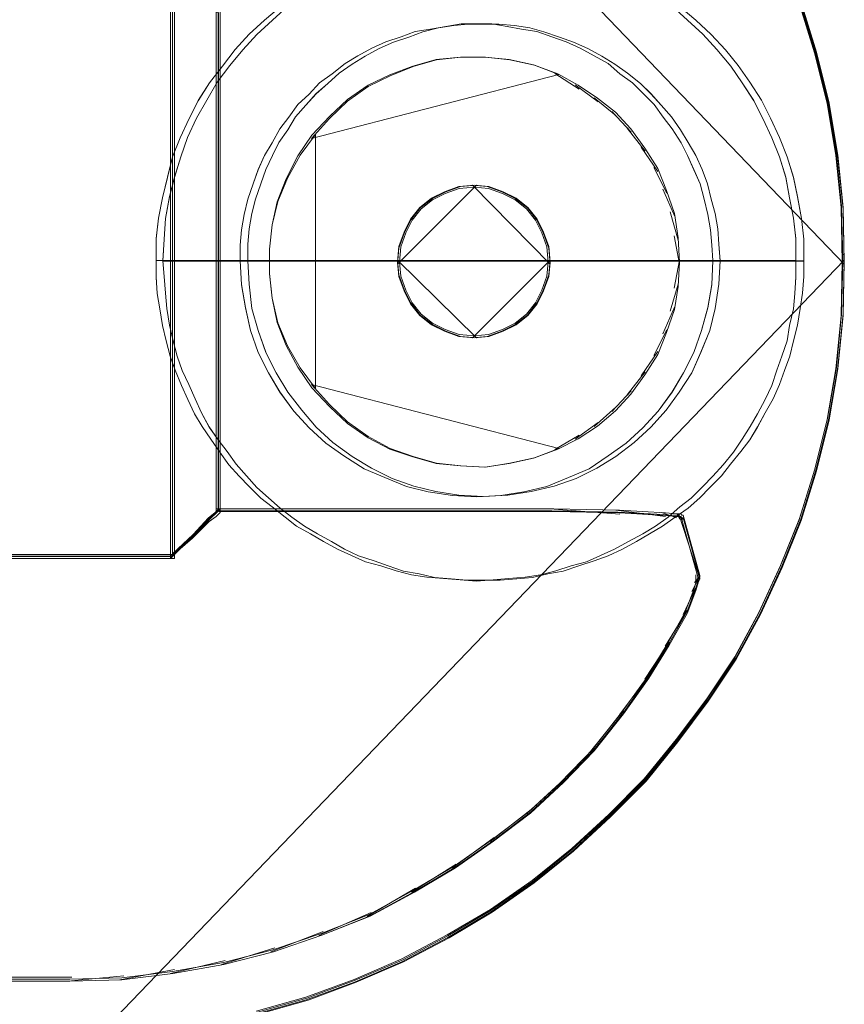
# Model space of a CAD drawing. Header units: millimetres. Extents: x -1290 to 1795, y -4192 to -1311.
# Tile 195 of 256: x 597.82 to 601.32, y -3256.72 to -3252.54. Entities that reach past the tile are written whole.
import ezdxf

# ---------------------------------------------------------------- set-up
doc = ezdxf.new("R2010")
doc.units = ezdxf.units.MM
doc.layers.add('Aparatura', color=7, linetype='Continuous', lineweight=13)

msp = doc.modelspace()

# ---------------------------------------------------------------- linework, layer by layer
at = {"layer": 'Aparatura', "lineweight": 13}
for points in [[(598.156, -3250.2895), (601.315, -3253.5803), (601.315, -3253.5803), (601.3096, -3253.3479), (601.288, -3253.1264), (601.2502, -3252.9048), (601.1962, -3252.6887), (601.1314, -3252.4779), (601.0504, -3252.278), (600.9586, -3252.0835), (600.856, -3251.8944), (600.7372, -3251.7106), (600.6076, -3251.5377), (600.4726, -3251.3756), (600.3214, -3251.2189), (600.1648, -3251.073), (599.9974, -3250.9433), (599.8192, -3250.819), (599.6356, -3250.7056), (599.4412, -3250.6083), (599.2414, -3250.5164), (599.0362, -3250.4462), (598.8256, -3250.3867)], [(601.1258, -3252.4695), (601.1905, -3252.6792), (601.2444, -3252.8943), (601.2821, -3253.1147), (601.3037, -3253.3352), (601.3091, -3253.5664), (601.3037, -3253.7923), (601.2821, -3254.0181), (601.2444, -3254.2332), (601.1905, -3254.4483), (601.1258, -3254.658), (601.045, -3254.8569), (600.9533, -3255.0559), (600.8509, -3255.2441), (600.7323, -3255.4215), (600.603, -3255.5936), (600.4682, -3255.7603), (600.3173, -3255.9109), (600.161, -3256.056), (599.9939, -3256.1905), (599.8161, -3256.3142), (599.6328, -3256.4217), (599.4388, -3256.5239), (599.2393, -3256.6099), (599.0345, -3256.6852), (598.8243, -3256.7443)], [(601.1239, -3252.475), (601.1883, -3252.6846), (601.242, -3252.8997), (601.2796, -3253.12), (601.3011, -3253.3404), (601.3065, -3253.5716), (601.3011, -3253.7973), (601.2796, -3254.0231), (601.242, -3254.2381), (601.1883, -3254.4531), (601.1239, -3254.6628), (601.0433, -3254.8617), (600.952, -3255.0605), (600.8499, -3255.2487), (600.7317, -3255.4261), (600.6028, -3255.5981), (600.4685, -3255.7647), (600.3181, -3255.9152), (600.1624, -3256.0604), (599.9959, -3256.1947), (599.8186, -3256.3184), (599.636, -3256.4259), (599.4426, -3256.528), (599.2439, -3256.614), (599.0397, -3256.6893), (598.8303, -3256.7484)], [(598.8343, -3256.7568), (599.0441, -3256.6976), (599.2486, -3256.6221), (599.4477, -3256.5359), (599.6414, -3256.4335), (599.8244, -3256.3257), (600.002, -3256.2017), (600.1688, -3256.067), (600.3249, -3255.9215), (600.4755, -3255.7706), (600.6101, -3255.6035), (600.7392, -3255.431), (600.8576, -3255.2532), (600.9598, -3255.0646), (601.0513, -3254.8651), (601.132, -3254.6657), (601.1966, -3254.4555), (601.2504, -3254.24), (601.2881, -3254.0244), (601.3096, -3253.798), (601.315, -3253.5717), (601.3096, -3253.3399), (601.2881, -3253.119), (601.2504, -3252.898), (601.1966, -3252.6824), (601.132, -3252.4722)], [(598.6655, -3252.5153), (598.6655, -3254.6284), (598.6708, -3254.6284), (598.6816, -3254.6284), (598.714, -3254.6284), (598.784, -3254.6284), (599.005, -3254.6284), (599.9807, -3254.6284), (600.0831, -3254.6284), (600.3634, -3254.6338), (600.5574, -3254.6446), (600.606, -3254.6499), (600.6167, -3254.6499), (600.6221, -3254.6499), (600.6275, -3254.6553), (600.6329, -3254.6553), (600.6329, -3254.6553), (600.703, -3254.9087), (600.703, -3254.9141), (600.6976, -3254.9249), (600.6868, -3254.9626), (600.6491, -3255.0596), (600.5736, -3255.1944), (600.4874, -3255.3345), (600.3796, -3255.4855), (600.2556, -3255.6418), (600.1262, -3255.7765), (599.9861, -3255.9059), (599.8298, -3256.0245), (599.668, -3256.1377), (599.4956, -3256.2401), (599.3069, -3256.3425), (599.1021, -3256.4234), (598.8972, -3256.4935), (598.687, -3256.5474), (598.4714, -3256.5851), (598.2558, -3256.6121), (598.0348, -3256.6175), (595.7763, -3256.6175)], [(598.9305, -3252.4872), (598.8601, -3252.5468), (598.7952, -3252.6063), (598.7357, -3252.6712), (598.6816, -3252.7416), (598.6275, -3252.812), (598.5788, -3252.8877), (598.541, -3252.9635), (598.5031, -3253.0447), (598.4707, -3253.1259), (598.449, -3253.2125), (598.4274, -3253.2991), (598.4112, -3253.3857), (598.4003, -3253.4723), (598.4003, -3253.5643), (598.4003, -3253.6347), (598.4057, -3253.705), (598.4166, -3253.77), (598.4274, -3253.8403), (598.4436, -3253.9053), (598.4598, -3253.9702), (598.4815, -3254.0298), (598.5085, -3254.0947), (598.5356, -3254.1543), (598.5626, -3254.2138), (598.5951, -3254.2679), (598.6329, -3254.3221), (598.6708, -3254.3762), (598.7087, -3254.4303), (598.7519, -3254.479), (598.7952, -3254.5223), (598.8439, -3254.571), (598.8926, -3254.6089), (598.9467, -3254.6522), (598.9954, -3254.6901), (599.0549, -3254.7226), (599.109, -3254.7551), (599.1685, -3254.7875), (599.228, -3254.8146), (599.2875, -3254.8417), (599.3524, -3254.8579), (599.4173, -3254.8795), (599.4822, -3254.8958), (599.5471, -3254.9066), (599.6174, -3254.912), (599.6878, -3254.9174), (599.7581, -3254.9228), (599.7581, -3254.9228), (599.8284, -3254.9174), (599.8933, -3254.912), (599.9636, -3254.9066), (600.0285, -3254.8958), (600.0935, -3254.8795), (600.1584, -3254.8579), (600.2233, -3254.8417), (600.2828, -3254.8146), (600.3423, -3254.7875), (600.4018, -3254.7551), (600.4613, -3254.7226), (600.5154, -3254.6901), (600.5695, -3254.6522), (600.6182, -3254.6089), (600.6668, -3254.571), (600.7155, -3254.5223), (600.7588, -3254.479), (600.8021, -3254.4303), (600.8453, -3254.3762), (600.8832, -3254.3221), (600.9157, -3254.2679), (600.9481, -3254.2138), (600.9806, -3254.1543), (601.0076, -3254.0947), (601.0293, -3254.0298), (601.0509, -3253.9702), (601.0725, -3253.9053), (601.0834, -3253.8403), (601.0996, -3253.77), (601.105, -3253.705), (601.1104, -3253.6347), (601.1104, -3253.5643), (601.1104, -3253.4723), (601.0996, -3253.3857), (601.0834, -3253.2991), (601.0671, -3253.2125), (601.0401, -3253.1259), (601.0076, -3253.0447), (600.9698, -3252.9635), (600.9319, -3252.8877), (600.8832, -3252.812), (600.8345, -3252.7416), (600.775, -3252.6712), (600.7155, -3252.6063), (600.6506, -3252.5468), (600.5857, -3252.4872)], [(600.5857, -3252.4872), (600.6506, -3252.5468), (600.7155, -3252.6063), (600.775, -3252.6712), (600.8345, -3252.7416), (600.8832, -3252.812), (600.9319, -3252.8877), (600.9698, -3252.9635), (601.0076, -3253.0447), (601.0401, -3253.1259), (601.0671, -3253.2125), (601.0834, -3253.2991), (601.0996, -3253.3857), (601.1104, -3253.4723), (601.1104, -3253.5643), (601.1104, -3253.6347), (601.105, -3253.705), (601.0996, -3253.77), (601.0834, -3253.8403), (601.0725, -3253.9053), (601.0509, -3253.9702), (601.0293, -3254.0298), (601.0076, -3254.0947), (600.9806, -3254.1543), (600.9481, -3254.2138), (600.9157, -3254.2679), (600.8832, -3254.3221), (600.8453, -3254.3762), (600.8021, -3254.4303), (600.7588, -3254.479), (600.7155, -3254.5223), (600.6668, -3254.571), (600.6182, -3254.6089), (600.5695, -3254.6522), (600.5154, -3254.6901), (600.4613, -3254.7226), (600.4018, -3254.7551), (600.3423, -3254.7875), (600.2828, -3254.8146), (600.2233, -3254.8417), (600.1584, -3254.8579), (600.0935, -3254.8795), (600.0285, -3254.8958), (599.9636, -3254.9066), (599.8933, -3254.912), (599.8284, -3254.9174), (599.7581, -3254.9228), (599.6878, -3254.9174), (599.6174, -3254.912), (599.5471, -3254.9066), (599.4822, -3254.8958), (599.4173, -3254.8795), (599.3524, -3254.8579), (599.2875, -3254.8417), (599.228, -3254.8146), (599.1685, -3254.7875), (599.109, -3254.7551), (599.0549, -3254.7226), (598.9954, -3254.6901), (598.9467, -3254.6522), (598.8926, -3254.6089), (598.8439, -3254.571), (598.7952, -3254.5223), (598.7519, -3254.479), (598.7087, -3254.4303), (598.6708, -3254.3762), (598.6329, -3254.3221), (598.5951, -3254.2679), (598.5626, -3254.2138), (598.5356, -3254.1543), (598.5085, -3254.0947), (598.4815, -3254.0298), (598.4598, -3253.9702), (598.4436, -3253.9053), (598.4274, -3253.8403), (598.4166, -3253.77), (598.4057, -3253.705), (598.4003, -3253.6347), (598.4003, -3253.5643), (598.4003, -3253.4723), (598.4112, -3253.3857), (598.4274, -3253.2991), (598.449, -3253.2125), (598.4707, -3253.1259), (598.5031, -3253.0447), (598.541, -3252.9635), (598.5788, -3252.8877), (598.6275, -3252.812), (598.6816, -3252.7416), (598.7357, -3252.6712), (598.7952, -3252.6063), (598.8601, -3252.5468), (598.9305, -3252.4872)], [(598.9305, -3252.4873), (598.8601, -3252.5468), (598.7952, -3252.6063), (598.7357, -3252.6713), (598.6816, -3252.7417), (598.6275, -3252.812), (598.5788, -3252.8878), (598.541, -3252.9636), (598.5031, -3253.0448), (598.4707, -3253.126), (598.449, -3253.2126), (598.4274, -3253.2992), (598.4112, -3253.3858), (598.4003, -3253.4725), (598.4003, -3253.5645), (601.1104, -3253.5645), (601.1104, -3253.5645), (601.1104, -3253.4725), (601.0996, -3253.3858), (601.0834, -3253.2992), (601.0671, -3253.2126), (601.0401, -3253.126), (601.0076, -3253.0448), (600.9698, -3252.9636), (600.9319, -3252.8878), (600.8832, -3252.812), (600.8345, -3252.7417), (600.775, -3252.6713), (600.7155, -3252.6063), (600.6506, -3252.5468), (600.5857, -3252.4873)], [(598.9584, -3252.4874), (598.893, -3252.5474), (598.8276, -3252.6074), (598.7677, -3252.6728), (598.7132, -3252.7382), (598.6586, -3252.8091), (598.615, -3252.8855), (598.5714, -3252.9618), (598.5333, -3253.0436), (598.506, -3253.1254), (598.4788, -3253.2126), (598.457, -3253.2944), (598.4406, -3253.3871), (598.4352, -3253.4743), (598.4297, -3253.567), (601.1441, -3253.567), (601.1441, -3253.567), (601.1441, -3253.4743), (601.1332, -3253.3871), (601.1168, -3253.2944), (601.1005, -3253.2126), (601.0732, -3253.1254), (601.0405, -3253.0436), (601.0024, -3252.9618), (600.9642, -3252.8855), (600.9152, -3252.8091), (600.8661, -3252.7382), (600.8116, -3252.6728), (600.7516, -3252.6074), (600.6862, -3252.5474), (600.6154, -3252.4874)], [(598.9584, -3252.4874), (598.893, -3252.5474), (598.8276, -3252.6073), (598.7677, -3252.6728), (598.7132, -3252.7382), (598.6586, -3252.8091), (598.615, -3252.8854), (598.5714, -3252.9617), (598.5333, -3253.0435), (598.506, -3253.1253), (598.4788, -3253.2125), (598.457, -3253.2943), (598.4406, -3253.3869), (598.4352, -3253.4742), (598.4297, -3253.5668), (598.4352, -3253.6323), (598.4406, -3253.7031), (598.4461, -3253.7686), (598.457, -3253.8394), (598.4733, -3253.9049), (598.4897, -3253.9703), (598.5115, -3254.0302), (598.5387, -3254.0902), (598.566, -3254.1502), (598.5932, -3254.2102), (598.6259, -3254.2701), (598.6641, -3254.3246), (598.7022, -3254.3737), (598.7404, -3254.4282), (598.784, -3254.4773), (598.8276, -3254.5264), (598.8767, -3254.57), (598.9257, -3254.6136), (598.9748, -3254.6518), (599.0293, -3254.6899), (599.0838, -3254.7226), (599.1437, -3254.7553), (599.1982, -3254.788), (599.2582, -3254.8153), (599.3236, -3254.8371), (599.3836, -3254.8589), (599.449, -3254.8807), (599.5144, -3254.8916), (599.5798, -3254.908), (599.6506, -3254.9134), (599.716, -3254.9189), (599.7869, -3254.9189), (599.7869, -3254.9189), (599.8578, -3254.9189), (599.9286, -3254.9134), (599.994, -3254.908), (600.0594, -3254.8916), (600.1248, -3254.8807), (600.1902, -3254.8589), (600.2556, -3254.8371), (600.3156, -3254.8153), (600.3756, -3254.788), (600.4355, -3254.7553), (600.49, -3254.7226), (600.5445, -3254.6899), (600.599, -3254.6518), (600.6535, -3254.6136), (600.7026, -3254.57), (600.7462, -3254.5264), (600.7953, -3254.4773), (600.8334, -3254.4282), (600.877, -3254.3737), (600.9152, -3254.3246), (600.9479, -3254.2701), (600.9806, -3254.2102), (601.0133, -3254.1502), (601.0405, -3254.0902), (601.0623, -3254.0302), (601.0841, -3253.9703), (601.1005, -3253.9049), (601.1168, -3253.8394), (601.1277, -3253.7686), (601.1386, -3253.7031), (601.1441, -3253.6323), (601.1441, -3253.5668), (601.1441, -3253.4742), (601.1332, -3253.3869), (601.1168, -3253.2943), (601.1005, -3253.2125), (601.0732, -3253.1253), (601.0405, -3253.0435), (601.0024, -3252.9617), (600.9642, -3252.8854), (600.9152, -3252.8091), (600.8661, -3252.7382), (600.8116, -3252.6728), (600.7516, -3252.6073), (600.6862, -3252.5474), (600.6154, -3252.4874)], [(600.6154, -3252.4874), (600.6862, -3252.5474), (600.7516, -3252.6073), (600.8116, -3252.6728), (600.8661, -3252.7382), (600.9152, -3252.8091), (600.9642, -3252.8854), (601.0024, -3252.9617), (601.0405, -3253.0435), (601.0732, -3253.1253), (601.1005, -3253.2125), (601.1168, -3253.2943), (601.1332, -3253.3869), (601.1441, -3253.4742), (601.1441, -3253.5668), (601.1441, -3253.6323), (601.1386, -3253.7031), (601.1277, -3253.7686), (601.1168, -3253.8394), (601.1005, -3253.9049), (601.0841, -3253.9703), (601.0623, -3254.0302), (601.0405, -3254.0902), (601.0133, -3254.1502), (600.9806, -3254.2102), (600.9479, -3254.2701), (600.9152, -3254.3246), (600.877, -3254.3737), (600.8334, -3254.4282), (600.7953, -3254.4773), (600.7462, -3254.5264), (600.7026, -3254.57), (600.6535, -3254.6136), (600.599, -3254.6518), (600.5445, -3254.6899), (600.49, -3254.7226), (600.4355, -3254.7553), (600.3756, -3254.788), (600.3156, -3254.8153), (600.2556, -3254.8371), (600.1902, -3254.8589), (600.1248, -3254.8807), (600.0594, -3254.8916), (599.994, -3254.908), (599.9286, -3254.9134), (599.8578, -3254.9189), (599.7869, -3254.9189), (599.716, -3254.9189), (599.6506, -3254.9134), (599.5798, -3254.908), (599.5144, -3254.8916), (599.449, -3254.8807), (599.3836, -3254.8589), (599.3236, -3254.8371), (599.2582, -3254.8153), (599.1982, -3254.788), (599.1437, -3254.7553), (599.0838, -3254.7226), (599.0293, -3254.6899), (598.9748, -3254.6518), (598.9257, -3254.6136), (598.8767, -3254.57), (598.8276, -3254.5264), (598.784, -3254.4773), (598.7404, -3254.4282), (598.7022, -3254.3737), (598.6641, -3254.3246), (598.6259, -3254.2701), (598.5932, -3254.2102), (598.566, -3254.1502), (598.5387, -3254.0902), (598.5115, -3254.0302), (598.4897, -3253.9703), (598.4733, -3253.9049), (598.457, -3253.8394), (598.4461, -3253.7686), (598.4406, -3253.7031), (598.4352, -3253.6323), (598.4297, -3253.5668), (598.4352, -3253.4742), (598.4406, -3253.3869), (598.457, -3253.2943), (598.4788, -3253.2125), (598.506, -3253.1253), (598.5333, -3253.0435), (598.5714, -3252.9617), (598.615, -3252.8854), (598.6586, -3252.8091), (598.7132, -3252.7382), (598.7677, -3252.6728), (598.8276, -3252.6073), (598.893, -3252.5474), (598.9584, -3252.4874)], [(598.8256, -3256.7566), (599.0362, -3256.6972), (599.2414, -3256.6215), (599.4412, -3256.5351), (599.6356, -3256.4324), (599.8192, -3256.3243), (599.9974, -3256.2), (600.1648, -3256.0649), (600.3214, -3255.919), (600.4726, -3255.7677), (600.6076, -3255.6002), (600.7372, -3255.4273), (600.856, -3255.249), (600.9586, -3255.0599), (601.0504, -3254.8599), (601.1314, -3254.66), (601.1962, -3254.4492), (601.2502, -3254.2331), (601.288, -3254.017), (601.3096, -3253.79), (601.315, -3253.563), (598.156, -3256.8485)], [(595.7763, -3256.6175), (598.0348, -3256.6175), (598.2558, -3256.612), (598.4714, -3256.5849), (598.687, -3256.547), (598.8972, -3256.4928), (599.1021, -3256.4223), (599.3069, -3256.3409), (599.4956, -3256.2379), (599.668, -3256.1349), (599.8298, -3256.021), (599.9861, -3255.9018), (600.1262, -3255.7716), (600.2556, -3255.6361), (600.3796, -3255.4788), (600.4874, -3255.327), (600.5736, -3255.1861), (600.6491, -3255.0505), (600.6868, -3254.9529), (600.6976, -3254.915), (600.703, -3254.9041), (600.703, -3254.8987), (600.6329, -3254.6439), (600.6329, -3254.6439), (600.6275, -3254.6439), (600.6221, -3254.6384), (600.6167, -3254.6384), (600.606, -3254.6384), (600.5574, -3254.633), (600.3634, -3254.6222), (600.0831, -3254.6168), (599.9807, -3254.6168), (599.9807, -3254.6168), (599.005, -3254.6168), (598.784, -3254.6168), (598.714, -3254.6168), (598.6816, -3254.6168), (598.6708, -3254.6168), (598.6655, -3254.6168), (598.6655, -3254.6168), (598.6601, -3254.6222), (598.6493, -3254.633), (598.6223, -3254.6547), (598.5577, -3254.7252), (598.4714, -3254.8065), (598.4714, -3254.8119), (598.466, -3254.8119), (597.4419, -3254.8119)], [(595.7849, -3256.6088), (598.0355, -3256.6088), (598.2557, -3256.6035), (598.4706, -3256.5766), (598.6855, -3256.5389), (598.8949, -3256.4852), (599.0991, -3256.4153), (599.3032, -3256.3347), (599.4912, -3256.2325), (599.6631, -3256.1304), (599.8242, -3256.0175), (599.98, -3255.8992), (600.1196, -3255.7701), (600.2485, -3255.6357), (600.3721, -3255.4798), (600.4795, -3255.3293), (600.5655, -3255.1895), (600.6407, -3255.0551), (600.6783, -3254.9583), (600.689, -3254.9207), (600.6944, -3254.91), (600.6944, -3254.9046), (600.6246, -3254.6519), (600.6246, -3254.6519), (600.6192, -3254.6519), (600.6138, -3254.6465), (600.6084, -3254.6465), (600.5977, -3254.6465), (600.5494, -3254.6411), (600.356, -3254.6304), (600.0767, -3254.625), (599.9746, -3254.625), (599.9746, -3254.625), (599.0024, -3254.625), (598.7821, -3254.625), (598.7123, -3254.625), (598.6801, -3254.625), (598.6693, -3254.625), (598.664, -3254.625), (598.664, -3254.625), (598.6586, -3254.6304), (598.6479, -3254.6411), (598.621, -3254.6626), (598.5565, -3254.7325), (598.4706, -3254.8132), (598.4706, -3254.8186), (598.4652, -3254.8186), (597.4447, -3254.8186)]]:
    msp.add_lwpolyline(points, dxfattribs=at)
for points in [[(597.4361, -3252.3161), (597.4361, -3254.8273), (598.4737, -3254.8273), (598.4792, -3254.8273), (598.4792, -3252.3161), (598.4737, -3252.3161), (597.4361, -3252.3161)], [(598.462, -3252.3161), (598.462, -3254.8273), (598.462, -3252.3161)], [(598.462, -3252.3161), (598.462, -3254.8273), (598.462, -3254.8219), (598.5555, -3254.7407), (598.6256, -3254.6703), (598.6548, -3254.6487), (598.6665, -3254.6379), (598.6723, -3254.6324), (598.6723, -3254.6324), (598.6723, -3252.5109), (598.6723, -3252.5055), (598.6665, -3252.5055), (598.6548, -3252.4947), (598.6256, -3252.4676), (598.5555, -3252.3972), (598.462, -3252.3161), (598.462, -3252.3161)], [(597.4443, -3252.3243), (597.4443, -3254.819), (598.4652, -3254.819), (598.4706, -3254.819), (598.4706, -3252.3243), (598.4652, -3252.3243), (597.4443, -3252.3243)], [(598.4702, -3252.3243), (598.4702, -3254.819), (598.4702, -3254.8136), (598.5564, -3254.733), (598.621, -3254.6631), (598.6479, -3254.6416), (598.6587, -3254.6308), (598.6641, -3254.6255), (598.6641, -3254.6255), (598.6641, -3252.5179), (598.6641, -3252.5125), (598.6587, -3252.5125), (598.6479, -3252.5017), (598.621, -3252.4749), (598.5564, -3252.405), (598.4702, -3252.3243), (598.4702, -3252.3243)], [(598.6555, -3252.5097), (598.6555, -3254.634), (598.6555, -3252.5097)], [(600.7589, -3253.5645), (600.7535, -3253.4995), (600.7481, -3253.4345), (600.7372, -3253.3696), (600.721, -3253.3046), (600.7048, -3253.2396), (600.6777, -3253.1801), (600.6507, -3253.1205), (600.6236, -3253.0664), (600.5858, -3253.0068), (600.5479, -3252.9581), (600.51, -3252.904), (600.4667, -3252.8606), (600.4181, -3252.8119), (600.364, -3252.774), (600.3153, -3252.7307), (600.2558, -3252.6982), (600.1963, -3252.6657), (600.1367, -3252.6387), (600.0772, -3252.617), (600.0123, -3252.5954), (599.9474, -3252.5845), (599.8879, -3252.5737), (599.823, -3252.5629), (599.7581, -3252.5629), (599.6931, -3252.5629), (599.6282, -3252.5737), (599.5633, -3252.5845), (599.4984, -3252.5954), (599.4389, -3252.617), (599.374, -3252.6387), (599.3145, -3252.6657), (599.2549, -3252.6982), (599.2008, -3252.7307), (599.1467, -3252.774), (599.0926, -3252.8119), (599.0494, -3252.8606), (599.0007, -3252.904), (598.9628, -3252.9581), (598.9249, -3253.0068), (598.8925, -3253.0664), (598.86, -3253.1205), (598.833, -3253.1801), (598.8113, -3253.2396), (598.7897, -3253.3046), (598.7735, -3253.3696), (598.7626, -3253.4345), (598.7572, -3253.4995), (598.7572, -3253.5645), (600.7589, -3253.5645)], [(600.7589, -3253.5643), (600.7535, -3253.6672), (600.7372, -3253.7646), (600.7102, -3253.862), (600.6777, -3253.954), (600.6345, -3254.0407), (600.5858, -3254.1219), (600.5263, -3254.2031), (600.4613, -3254.2734), (600.391, -3254.3384), (600.3153, -3254.3925), (600.2341, -3254.4466), (600.1476, -3254.4845), (600.0556, -3254.5224), (599.9582, -3254.5441), (599.8608, -3254.5603), (599.7581, -3254.5657), (599.6553, -3254.5603), (599.5525, -3254.5441), (599.4605, -3254.5224), (599.3686, -3254.4845), (599.282, -3254.4466), (599.1954, -3254.3925), (599.1197, -3254.3384), (599.0494, -3254.2734), (598.9845, -3254.2031), (598.9249, -3254.1219), (598.8763, -3254.0407), (598.833, -3253.954), (598.8005, -3253.862), (598.7789, -3253.7646), (598.7626, -3253.6672), (598.7572, -3253.5643), (598.7572, -3253.4993), (598.7626, -3253.4344), (598.7735, -3253.3694), (598.7897, -3253.3045), (598.8113, -3253.2395), (598.833, -3253.18), (598.86, -3253.1204), (598.8925, -3253.0663), (598.9249, -3253.0067), (598.9628, -3252.958), (599.0007, -3252.9039), (599.0494, -3252.8606), (599.0926, -3252.8119), (599.1467, -3252.774), (599.2008, -3252.7307), (599.2549, -3252.6982), (599.3145, -3252.6657), (599.374, -3252.6387), (599.4389, -3252.617), (599.4984, -3252.5953), (599.5633, -3252.5845), (599.6282, -3252.5737), (599.6931, -3252.5629), (599.7581, -3252.5629), (599.823, -3252.5629), (599.8879, -3252.5737), (599.9474, -3252.5845), (600.0123, -3252.5953), (600.0772, -3252.617), (600.1367, -3252.6387), (600.1963, -3252.6657), (600.2558, -3252.6982), (600.3153, -3252.7307), (600.364, -3252.774), (600.4181, -3252.8119), (600.4667, -3252.8606), (600.51, -3252.9039), (600.5479, -3252.958), (600.5858, -3253.0067), (600.6236, -3253.0663), (600.6507, -3253.1204), (600.6777, -3253.18), (600.7048, -3253.2395), (600.721, -3253.3045), (600.7372, -3253.3694), (600.7481, -3253.4344), (600.7535, -3253.4993), (600.7589, -3253.5643)], [(598.7572, -3253.5643), (598.7626, -3253.6672), (598.7789, -3253.7646), (598.8005, -3253.862), (598.833, -3253.954), (598.8763, -3254.0407), (598.9249, -3254.1219), (598.9845, -3254.2031), (599.0494, -3254.2734), (599.1197, -3254.3384), (599.1954, -3254.3925), (599.282, -3254.4466), (599.3686, -3254.4845), (599.4605, -3254.5224), (599.5525, -3254.5441), (599.6553, -3254.5603), (599.7581, -3254.5657), (599.8608, -3254.5603), (599.9582, -3254.5441), (600.0556, -3254.5224), (600.1476, -3254.4845), (600.2341, -3254.4466), (600.3153, -3254.3925), (600.391, -3254.3384), (600.4613, -3254.2734), (600.5263, -3254.2031), (600.5858, -3254.1219), (600.6345, -3254.0407), (600.6777, -3253.954), (600.7102, -3253.862), (600.7372, -3253.7646), (600.7535, -3253.6672), (600.7589, -3253.5643), (600.7535, -3253.4993), (600.7481, -3253.4344), (600.7372, -3253.3694), (600.721, -3253.3045), (600.7048, -3253.2395), (600.6777, -3253.18), (600.6507, -3253.1204), (600.6236, -3253.0663), (600.5858, -3253.0067), (600.5479, -3252.958), (600.51, -3252.9039), (600.4667, -3252.8606), (600.4181, -3252.8119), (600.364, -3252.774), (600.3153, -3252.7307), (600.2558, -3252.6982), (600.1963, -3252.6657), (600.1367, -3252.6387), (600.0772, -3252.617), (600.0123, -3252.5953), (599.9474, -3252.5845), (599.8879, -3252.5737), (599.823, -3252.5629), (599.7581, -3252.5629), (599.6931, -3252.5629), (599.6282, -3252.5737), (599.5633, -3252.5845), (599.4984, -3252.5953), (599.4389, -3252.617), (599.374, -3252.6387), (599.3145, -3252.6657), (599.2549, -3252.6982), (599.2008, -3252.7307), (599.1467, -3252.774), (599.0926, -3252.8119), (599.0494, -3252.8606), (599.0007, -3252.9039), (598.9628, -3252.958), (598.9249, -3253.0067), (598.8925, -3253.0663), (598.86, -3253.1204), (598.833, -3253.18), (598.8113, -3253.2395), (598.7897, -3253.3045), (598.7735, -3253.3694), (598.7626, -3253.4344), (598.7572, -3253.4993), (598.7572, -3253.5643)], [(598.7572, -3253.5643), (598.7626, -3253.6672), (598.7789, -3253.7646), (598.8005, -3253.862), (598.833, -3253.954), (598.8763, -3254.0407), (598.9249, -3254.1219), (598.9845, -3254.2031), (599.0494, -3254.2734), (599.1197, -3254.3384), (599.1954, -3254.3925), (599.282, -3254.4466), (599.3686, -3254.4845), (599.4605, -3254.5224), (599.5525, -3254.5441), (599.6553, -3254.5603), (599.7581, -3254.5657), (599.8608, -3254.5603), (599.9582, -3254.5441), (600.0556, -3254.5224), (600.1476, -3254.4845), (600.2341, -3254.4466), (600.3153, -3254.3925), (600.391, -3254.3384), (600.4613, -3254.2734), (600.5263, -3254.2031), (600.5858, -3254.1219), (600.6345, -3254.0407), (600.6777, -3253.954), (600.7102, -3253.862), (600.7372, -3253.7646), (600.7535, -3253.6672), (600.7589, -3253.5643), (600.7535, -3253.4993), (600.7481, -3253.4344), (600.7372, -3253.3694), (600.721, -3253.3045), (600.7048, -3253.2395), (600.6777, -3253.18), (600.6507, -3253.1204), (600.6236, -3253.0663), (600.5858, -3253.0067), (600.5479, -3252.958), (600.51, -3252.9039), (600.4667, -3252.8606), (600.4181, -3252.8119), (600.364, -3252.774), (600.3153, -3252.7307), (600.2558, -3252.6982), (600.1963, -3252.6657), (600.1367, -3252.6387), (600.0772, -3252.617), (600.0123, -3252.5953), (599.9474, -3252.5845), (599.8879, -3252.5737), (599.823, -3252.5629), (599.7581, -3252.5629), (599.6931, -3252.5629), (599.6282, -3252.5737), (599.5633, -3252.5845), (599.4984, -3252.5953), (599.4389, -3252.617), (599.374, -3252.6387), (599.3145, -3252.6657), (599.2549, -3252.6982), (599.2008, -3252.7307), (599.1467, -3252.774), (599.0926, -3252.8119), (599.0494, -3252.8606), (599.0007, -3252.9039), (598.9628, -3252.958), (598.9249, -3253.0067), (598.8925, -3253.0663), (598.86, -3253.1204), (598.833, -3253.18), (598.8113, -3253.2395), (598.7897, -3253.3045), (598.7735, -3253.3694), (598.7626, -3253.4344), (598.7572, -3253.4993), (598.7572, -3253.5643)], [(600.7897, -3253.567), (600.7842, -3253.4961), (600.7788, -3253.4307), (600.7679, -3253.3652), (600.7515, -3253.3052), (600.7352, -3253.2398), (600.7134, -3253.1798), (600.6861, -3253.1198), (600.6534, -3253.0653), (600.6207, -3253.0108), (600.5826, -3252.9562), (600.539, -3252.9071), (600.4954, -3252.8581), (600.4518, -3252.8144), (600.3973, -3252.7708), (600.3428, -3252.7326), (600.2883, -3252.6999), (600.2283, -3252.6672), (600.1684, -3252.6399), (600.1084, -3252.6181), (600.043, -3252.5963), (599.9831, -3252.5799), (599.9177, -3252.569), (599.8523, -3252.5636), (599.7869, -3252.5636), (599.7215, -3252.5636), (599.6615, -3252.569), (599.5961, -3252.5799), (599.5307, -3252.5963), (599.4708, -3252.6181), (599.4054, -3252.6399), (599.3454, -3252.6672), (599.2855, -3252.6999), (599.231, -3252.7326), (599.1764, -3252.7708), (599.1274, -3252.8144), (599.0783, -3252.8581), (599.0347, -3252.9071), (598.9911, -3252.9562), (598.9584, -3253.0108), (598.9203, -3253.0653), (598.893, -3253.1198), (598.8658, -3253.1798), (598.844, -3253.2398), (598.8222, -3253.3052), (598.8058, -3253.3652), (598.7949, -3253.4307), (598.7895, -3253.4961), (598.7895, -3253.567), (600.7897, -3253.567)], [(600.7897, -3253.5668), (600.7842, -3253.665), (600.7679, -3253.7686), (600.7461, -3253.8613), (600.7079, -3253.954), (600.6698, -3254.0412), (600.6153, -3254.123), (600.5608, -3254.1993), (600.4954, -3254.2702), (600.4245, -3254.3357), (600.3482, -3254.3956), (600.2665, -3254.4447), (600.1793, -3254.4883), (600.0866, -3254.521), (599.9885, -3254.5428), (599.8904, -3254.5592), (599.7869, -3254.5647), (599.6833, -3254.5592), (599.5852, -3254.5428), (599.4926, -3254.521), (599.3999, -3254.4883), (599.3127, -3254.4447), (599.231, -3254.3956), (599.1492, -3254.3357), (599.0783, -3254.2702), (599.0184, -3254.1993), (598.9584, -3254.123), (598.9094, -3254.0412), (598.8658, -3253.954), (598.8331, -3253.8613), (598.8058, -3253.7686), (598.7949, -3253.665), (598.7895, -3253.5668), (598.7895, -3253.496), (598.7949, -3253.4305), (598.8058, -3253.3651), (598.8222, -3253.3051), (598.844, -3253.2397), (598.8658, -3253.1797), (598.893, -3253.1197), (598.9203, -3253.0652), (598.9584, -3253.0107), (598.9911, -3252.9562), (599.0347, -3252.9071), (599.0783, -3252.858), (599.1274, -3252.8144), (599.1764, -3252.7708), (599.231, -3252.7326), (599.2855, -3252.6999), (599.3454, -3252.6672), (599.4054, -3252.6399), (599.4708, -3252.6181), (599.5307, -3252.5963), (599.5961, -3252.5799), (599.6615, -3252.569), (599.7215, -3252.5636), (599.7869, -3252.5636), (599.8523, -3252.5636), (599.9177, -3252.569), (599.9831, -3252.5799), (600.043, -3252.5963), (600.1084, -3252.6181), (600.1684, -3252.6399), (600.2283, -3252.6672), (600.2883, -3252.6999), (600.3428, -3252.7326), (600.3973, -3252.7708), (600.4518, -3252.8144), (600.4954, -3252.858), (600.539, -3252.9071), (600.5826, -3252.9562), (600.6207, -3253.0107), (600.6534, -3253.0652), (600.6861, -3253.1197), (600.7134, -3253.1797), (600.7352, -3253.2397), (600.7515, -3253.3051), (600.7679, -3253.3651), (600.7788, -3253.4305), (600.7842, -3253.496), (600.7897, -3253.5668)], [(598.7895, -3253.5668), (598.7949, -3253.665), (598.8058, -3253.7686), (598.8331, -3253.8613), (598.8658, -3253.954), (598.9094, -3254.0412), (598.9584, -3254.123), (599.0184, -3254.1993), (599.0783, -3254.2702), (599.1492, -3254.3357), (599.231, -3254.3956), (599.3127, -3254.4447), (599.3999, -3254.4883), (599.4926, -3254.521), (599.5852, -3254.5428), (599.6833, -3254.5592), (599.7869, -3254.5647), (599.8904, -3254.5592), (599.9885, -3254.5428), (600.0866, -3254.521), (600.1793, -3254.4883), (600.2665, -3254.4447), (600.3482, -3254.3956), (600.4245, -3254.3357), (600.4954, -3254.2702), (600.5608, -3254.1993), (600.6153, -3254.123), (600.6698, -3254.0412), (600.7079, -3253.954), (600.7461, -3253.8613), (600.7679, -3253.7686), (600.7842, -3253.665), (600.7897, -3253.5668), (600.7842, -3253.496), (600.7788, -3253.4305), (600.7679, -3253.3651), (600.7515, -3253.3051), (600.7352, -3253.2397), (600.7134, -3253.1797), (600.6861, -3253.1197), (600.6534, -3253.0652), (600.6207, -3253.0107), (600.5826, -3252.9562), (600.539, -3252.9071), (600.4954, -3252.858), (600.4518, -3252.8144), (600.3973, -3252.7708), (600.3428, -3252.7326), (600.2883, -3252.6999), (600.2283, -3252.6672), (600.1684, -3252.6399), (600.1084, -3252.6181), (600.043, -3252.5963), (599.9831, -3252.5799), (599.9177, -3252.569), (599.8523, -3252.5636), (599.7869, -3252.5636), (599.7215, -3252.5636), (599.6615, -3252.569), (599.5961, -3252.5799), (599.5307, -3252.5963), (599.4708, -3252.6181), (599.4054, -3252.6399), (599.3454, -3252.6672), (599.2855, -3252.6999), (599.231, -3252.7326), (599.1764, -3252.7708), (599.1274, -3252.8144), (599.0783, -3252.858), (599.0347, -3252.9071), (598.9911, -3252.9562), (598.9584, -3253.0107), (598.9203, -3253.0652), (598.893, -3253.1197), (598.8658, -3253.1797), (598.844, -3253.2397), (598.8222, -3253.3051), (598.8058, -3253.3651), (598.7949, -3253.4305), (598.7895, -3253.496), (598.7895, -3253.5668)], [(598.7895, -3253.5668), (598.7949, -3253.665), (598.8058, -3253.7686), (598.8331, -3253.8613), (598.8658, -3253.954), (598.9094, -3254.0412), (598.9584, -3254.123), (599.0184, -3254.1993), (599.0783, -3254.2702), (599.1492, -3254.3357), (599.231, -3254.3956), (599.3127, -3254.4447), (599.3999, -3254.4883), (599.4926, -3254.521), (599.5852, -3254.5428), (599.6833, -3254.5592), (599.7869, -3254.5647), (599.8904, -3254.5592), (599.9885, -3254.5428), (600.0866, -3254.521), (600.1793, -3254.4883), (600.2665, -3254.4447), (600.3482, -3254.3956), (600.4245, -3254.3357), (600.4954, -3254.2702), (600.5608, -3254.1993), (600.6153, -3254.123), (600.6698, -3254.0412), (600.7079, -3253.954), (600.7461, -3253.8613), (600.7679, -3253.7686), (600.7842, -3253.665), (600.7897, -3253.5668), (600.7842, -3253.496), (600.7788, -3253.4305), (600.7679, -3253.3651), (600.7515, -3253.3051), (600.7352, -3253.2397), (600.7134, -3253.1797), (600.6861, -3253.1197), (600.6534, -3253.0652), (600.6207, -3253.0107), (600.5826, -3252.9562), (600.539, -3252.9071), (600.4954, -3252.858), (600.4518, -3252.8144), (600.3973, -3252.7708), (600.3428, -3252.7326), (600.2883, -3252.6999), (600.2283, -3252.6672), (600.1684, -3252.6399), (600.1084, -3252.6181), (600.043, -3252.5963), (599.9831, -3252.5799), (599.9177, -3252.569), (599.8523, -3252.5636), (599.7869, -3252.5636), (599.7215, -3252.5636), (599.6615, -3252.569), (599.5961, -3252.5799), (599.5307, -3252.5963), (599.4708, -3252.6181), (599.4054, -3252.6399), (599.3454, -3252.6672), (599.2855, -3252.6999), (599.231, -3252.7326), (599.1764, -3252.7708), (599.1274, -3252.8144), (599.0783, -3252.858), (599.0347, -3252.9071), (598.9911, -3252.9562), (598.9584, -3253.0107), (598.9203, -3253.0652), (598.893, -3253.1197), (598.8658, -3253.1797), (598.844, -3253.2397), (598.8222, -3253.3051), (598.8058, -3253.3651), (598.7949, -3253.4305), (598.7895, -3253.496), (598.7895, -3253.5668)], [(599.2118, -3252.8821), (599.2986, -3252.8224), (599.3908, -3252.779), (599.4885, -3252.741), (599.5862, -3252.7138), (599.6892, -3252.703), (599.7923, -3252.703), (599.8954, -3252.7138), (599.9985, -3252.7356), (600.1016, -3252.7736), (600.1884, -3252.8224), (600.2698, -3252.8767), (600.3457, -3252.9364), (600.4108, -3253.007), (600.4705, -3253.0885), (600.5247, -3253.1753), (600.5627, -3253.2676), (600.5953, -3253.3654), (600.6116, -3253.4685), (600.617, -3253.5717), (600.6116, -3253.6748), (600.5953, -3253.7726), (600.5627, -3253.8703), (600.5247, -3253.9626), (600.4705, -3254.0494), (600.4108, -3254.1309), (600.3457, -3254.2015), (600.2698, -3254.2666), (600.1884, -3254.3209), (600.1016, -3254.3643), (599.9985, -3254.4023), (599.8954, -3254.4241), (599.7923, -3254.4404), (599.6892, -3254.4349), (599.5862, -3254.4241), (599.4885, -3254.3969), (599.3908, -3254.3643), (599.2986, -3254.3155), (599.2118, -3254.2558), (599.1359, -3254.1852), (599.0599, -3254.1037), (599.0002, -3254.0169), (598.9514, -3253.9246), (598.9134, -3253.8268), (598.8917, -3253.7237), (598.8809, -3253.6205), (598.8809, -3253.5174), (598.8917, -3253.4142), (598.9134, -3253.3165), (598.9514, -3253.2188), (599.0002, -3253.121), (599.0599, -3253.0342), (599.1359, -3252.9527), (599.2118, -3252.8821)], [(599.2986, -3252.8224), (599.2118, -3252.8821), (599.1359, -3252.9527), (599.0599, -3253.0342), (599.0002, -3253.121), (598.9514, -3253.2188), (598.9134, -3253.3165), (598.8917, -3253.4142), (598.8809, -3253.5174), (598.8809, -3253.6205), (598.8917, -3253.7237), (598.9134, -3253.8268), (598.9514, -3253.9246), (599.0002, -3254.0169), (599.0599, -3254.1037), (599.1359, -3254.1852), (599.2118, -3254.2558), (599.2986, -3254.3155), (599.3908, -3254.3643), (599.4885, -3254.3969), (599.5862, -3254.4241), (599.6892, -3254.4349), (599.7923, -3254.4404), (599.8954, -3254.4241), (599.9985, -3254.4023), (600.1016, -3254.3643), (600.1884, -3254.3209), (600.2698, -3254.2666), (600.3457, -3254.2015), (600.4108, -3254.1309), (600.4705, -3254.0494), (600.5247, -3253.9626), (600.5627, -3253.8703), (600.5953, -3253.7726), (600.6116, -3253.6748), (600.617, -3253.5717), (600.6116, -3253.4685), (600.5953, -3253.3654), (600.5627, -3253.2676), (600.5247, -3253.1753), (600.4705, -3253.0885), (600.4108, -3253.007), (600.3457, -3252.9364), (600.2698, -3252.8767), (600.1884, -3252.8224), (600.1016, -3252.7736), (599.9985, -3252.7356), (599.8954, -3252.7138), (599.7923, -3252.703), (599.6892, -3252.703), (599.5862, -3252.7138), (599.4885, -3252.741), (599.3908, -3252.779), (599.2986, -3252.8224)], [(600.1067, -3252.7766), (600.003, -3252.7369), (599.8992, -3252.7143), (599.7954, -3252.703), (599.6917, -3252.703), (599.5879, -3252.7143), (599.4896, -3252.7426), (599.3913, -3252.7822), (599.2985, -3252.8275), (599.2111, -3252.8898), (599.1347, -3252.9633), (599.0582, -3253.0482), (600.1067, -3252.7766)], [(600.0895, -3252.773), (600.1927, -3252.8384), (600.0895, -3252.773)], [(600.1755, -3252.8212), (600.273, -3252.8923), (600.1755, -3252.8212)], [(600.2561, -3252.8751), (600.3482, -3252.9512), (600.2561, -3252.8751)], [(600.331, -3252.9343), (600.4127, -3253.0213), (600.331, -3252.9343)], [(600.3955, -3253.004), (600.4719, -3253.1018), (600.3955, -3253.004)], [(599.0754, -3253.031), (599.0106, -3253.1184), (598.9575, -3253.2167), (598.9162, -3253.315), (598.8927, -3253.4133), (598.8809, -3253.5171), (598.8809, -3253.6209), (598.8927, -3253.7246), (598.9162, -3253.8284), (598.9575, -3253.9267), (599.0106, -3254.0196), (599.0754, -3254.107), (599.0754, -3253.031)], [(600.4547, -3253.0845), (600.5256, -3253.188), (600.4547, -3253.0845)], [(600.5084, -3253.1707), (600.5632, -3253.2792), (600.5084, -3253.1707)], [(599.7573, -3253.2458), (599.6894, -3253.2515), (599.6272, -3253.2742), (599.5705, -3253.3025), (599.5196, -3253.3422), (599.48, -3253.3932), (599.4517, -3253.4499), (599.429, -3253.5123), (599.4234, -3253.5803), (599.7573, -3253.2458)], [(599.451, -3253.4447), (599.4289, -3253.5054), (599.4234, -3253.5717), (599.4289, -3253.6325), (599.451, -3253.6933), (599.4786, -3253.7485), (599.5172, -3253.7982), (599.5669, -3253.8369), (599.6221, -3253.8645), (599.6828, -3253.8866), (599.749, -3253.8921), (599.8097, -3253.8866), (599.8704, -3253.8645), (599.9256, -3253.8369), (599.9753, -3253.7982), (600.0139, -3253.7485), (600.0415, -3253.6933), (600.0636, -3253.6325), (600.0691, -3253.5717), (600.0636, -3253.5054), (600.0415, -3253.4447), (600.0139, -3253.3894), (599.9753, -3253.3397), (599.9256, -3253.3011), (599.8704, -3253.2734), (599.8097, -3253.2513), (599.749, -3253.2458), (599.6828, -3253.2513), (599.6221, -3253.2734), (599.5669, -3253.3011), (599.5172, -3253.3397), (599.4786, -3253.3894), (599.451, -3253.4447)], [(599.6221, -3253.2734), (599.6828, -3253.2513), (599.749, -3253.2458), (599.8097, -3253.2513), (599.8704, -3253.2734), (599.9256, -3253.3011), (599.9753, -3253.3397), (600.0139, -3253.3894), (600.0415, -3253.4447), (600.0636, -3253.5054), (600.0691, -3253.5717), (600.0636, -3253.6325), (600.0415, -3253.6933), (600.0139, -3253.7485), (599.9753, -3253.7982), (599.9256, -3253.8369), (599.8704, -3253.8645), (599.8097, -3253.8866), (599.749, -3253.8921), (599.6828, -3253.8866), (599.6221, -3253.8645), (599.5669, -3253.8369), (599.5172, -3253.7982), (599.4786, -3253.7485), (599.451, -3253.6933), (599.4289, -3253.6325), (599.4234, -3253.5717), (599.4289, -3253.5054), (599.451, -3253.4447), (599.4786, -3253.3894), (599.5172, -3253.3397), (599.5669, -3253.3011), (599.6221, -3253.2734)], [(599.4588, -3253.448), (599.4373, -3253.5071), (599.432, -3253.5717), (599.4373, -3253.6308), (599.4588, -3253.6899), (599.4857, -3253.7437), (599.5233, -3253.7921), (599.5716, -3253.8297), (599.6254, -3253.8566), (599.6845, -3253.8781), (599.7489, -3253.8835), (599.808, -3253.8781), (599.8671, -3253.8566), (599.9208, -3253.8297), (599.9692, -3253.7921), (600.0068, -3253.7437), (600.0336, -3253.6899), (600.0551, -3253.6308), (600.0605, -3253.5717), (600.0551, -3253.5071), (600.0336, -3253.448), (600.0068, -3253.3942), (599.9692, -3253.3458), (599.9208, -3253.3082), (599.8671, -3253.2813), (599.808, -3253.2598), (599.7489, -3253.2544), (599.6845, -3253.2598), (599.6254, -3253.2813), (599.5716, -3253.3082), (599.5233, -3253.3458), (599.4857, -3253.3942), (599.4588, -3253.448)], [(600.0691, -3253.5803), (600.0634, -3253.5123), (600.0408, -3253.4499), (600.0124, -3253.3932), (599.9728, -3253.3422), (599.9218, -3253.3025), (599.8651, -3253.2742), (599.8028, -3253.2515), (599.7405, -3253.2458), (600.0691, -3253.5803)], [(600.546, -3253.262), (600.5955, -3253.3759), (600.546, -3253.262)], [(600.5783, -3253.359), (600.6116, -3253.4783), (600.5783, -3253.359)], [(600.5944, -3253.461), (600.617, -3253.5803), (600.5944, -3253.461)], [(598.4003, -3253.5641), (598.4003, -3253.6345), (598.4057, -3253.7049), (598.4166, -3253.7698), (598.4274, -3253.8402), (598.4436, -3253.9052), (598.4598, -3253.9701), (598.4815, -3254.0297), (598.5085, -3254.0946), (598.5356, -3254.1542), (598.5626, -3254.2137), (598.5951, -3254.2678), (598.6329, -3254.322), (598.6708, -3254.3761), (598.7087, -3254.4302), (598.7519, -3254.479), (598.7952, -3254.5223), (598.8439, -3254.571), (598.8926, -3254.6089), (598.9467, -3254.6522), (598.9954, -3254.6901), (599.0549, -3254.7226), (599.109, -3254.755), (599.1685, -3254.7875), (599.228, -3254.8146), (599.2875, -3254.8416), (599.3524, -3254.8579), (599.4173, -3254.8795), (599.4822, -3254.8958), (599.5471, -3254.9066), (599.6174, -3254.912), (599.6878, -3254.9174), (599.7581, -3254.9228), (599.8284, -3254.9174), (599.8933, -3254.912), (599.9636, -3254.9066), (600.0285, -3254.8958), (600.0935, -3254.8795), (600.1584, -3254.8579), (600.2233, -3254.8416), (600.2828, -3254.8146), (600.3423, -3254.7875), (600.4018, -3254.755), (600.4613, -3254.7226), (600.5154, -3254.6901), (600.5695, -3254.6522), (600.6182, -3254.6089), (600.6668, -3254.571), (600.7155, -3254.5223), (600.7588, -3254.479), (600.8021, -3254.4302), (600.8453, -3254.3761), (600.8832, -3254.322), (600.9157, -3254.2678), (600.9481, -3254.2137), (600.9806, -3254.1542), (601.0076, -3254.0946), (601.0293, -3254.0297), (601.0509, -3253.9701), (601.0725, -3253.9052), (601.0834, -3253.8402), (601.0996, -3253.7698), (601.105, -3253.7049), (601.1104, -3253.6345), (601.1104, -3253.5641), (598.4003, -3253.5641)], [(598.4297, -3253.5666), (598.4352, -3253.6321), (598.4406, -3253.703), (598.4461, -3253.7684), (598.457, -3253.8393), (598.4733, -3253.9047), (598.4897, -3253.9701), (598.5115, -3254.0301), (598.5387, -3254.0901), (598.566, -3254.1501), (598.5932, -3254.21), (598.6259, -3254.27), (598.6641, -3254.3246), (598.7022, -3254.3736), (598.7404, -3254.4282), (598.784, -3254.4772), (598.8276, -3254.5263), (598.8767, -3254.5699), (598.9257, -3254.6135), (598.9748, -3254.6517), (599.0293, -3254.6899), (599.0838, -3254.7226), (599.1437, -3254.7553), (599.1982, -3254.788), (599.2582, -3254.8153), (599.3236, -3254.8371), (599.3836, -3254.8589), (599.449, -3254.8807), (599.5144, -3254.8916), (599.5798, -3254.908), (599.6506, -3254.9134), (599.716, -3254.9189), (599.7869, -3254.9189), (599.8578, -3254.9189), (599.9286, -3254.9134), (599.994, -3254.908), (600.0594, -3254.8916), (600.1248, -3254.8807), (600.1902, -3254.8589), (600.2556, -3254.8371), (600.3156, -3254.8153), (600.3756, -3254.788), (600.4355, -3254.7553), (600.49, -3254.7226), (600.5445, -3254.6899), (600.599, -3254.6517), (600.6535, -3254.6135), (600.7026, -3254.5699), (600.7462, -3254.5263), (600.7953, -3254.4772), (600.8334, -3254.4282), (600.877, -3254.3736), (600.9152, -3254.3246), (600.9479, -3254.27), (600.9806, -3254.21), (601.0133, -3254.1501), (601.0405, -3254.0901), (601.0623, -3254.0301), (601.0841, -3253.9701), (601.1005, -3253.9047), (601.1168, -3253.8393), (601.1277, -3253.7684), (601.1386, -3253.703), (601.1441, -3253.6321), (601.1441, -3253.5666), (598.4297, -3253.5666)], [(598.7572, -3253.5641), (598.7626, -3253.667), (598.7789, -3253.7644), (598.8005, -3253.8619), (598.833, -3253.9539), (598.8763, -3254.0406), (598.9249, -3254.1218), (598.9845, -3254.203), (599.0494, -3254.2734), (599.1197, -3254.3383), (599.1954, -3254.3925), (599.282, -3254.4466), (599.3686, -3254.4845), (599.4605, -3254.5224), (599.5525, -3254.5441), (599.6553, -3254.5603), (599.7581, -3254.5657), (599.8608, -3254.5603), (599.9582, -3254.5441), (600.0556, -3254.5224), (600.1476, -3254.4845), (600.2341, -3254.4466), (600.3153, -3254.3925), (600.391, -3254.3383), (600.4613, -3254.2734), (600.5263, -3254.203), (600.5858, -3254.1218), (600.6345, -3254.0406), (600.6777, -3253.9539), (600.7102, -3253.8619), (600.7372, -3253.7644), (600.7535, -3253.667), (600.7589, -3253.5641), (598.7572, -3253.5641)], [(598.7895, -3253.5666), (598.7949, -3253.6648), (598.8058, -3253.7684), (598.8331, -3253.8611), (598.8658, -3253.9538), (598.9094, -3254.0411), (598.9584, -3254.1229), (599.0184, -3254.1993), (599.0783, -3254.2702), (599.1492, -3254.3356), (599.231, -3254.3956), (599.3127, -3254.4447), (599.3999, -3254.4883), (599.4926, -3254.521), (599.5852, -3254.5428), (599.6833, -3254.5592), (599.7869, -3254.5647), (599.8904, -3254.5592), (599.9885, -3254.5428), (600.0866, -3254.521), (600.1793, -3254.4883), (600.2665, -3254.4447), (600.3482, -3254.3956), (600.4245, -3254.3356), (600.4954, -3254.2702), (600.5608, -3254.1993), (600.6153, -3254.1229), (600.6698, -3254.0411), (600.7079, -3253.9538), (600.7461, -3253.8611), (600.7679, -3253.7684), (600.7842, -3253.6648), (600.7897, -3253.5666), (598.7895, -3253.5666)], [(599.4234, -3253.563), (599.429, -3253.6255), (599.4517, -3253.6879), (599.48, -3253.7446), (599.5196, -3253.7957), (599.5705, -3253.8354), (599.6272, -3253.8638), (599.6894, -3253.8865), (599.7573, -3253.8921), (599.4234, -3253.563)], [(599.7405, -3253.8921), (599.8028, -3253.8865), (599.8651, -3253.8638), (599.9218, -3253.8354), (599.9728, -3253.7957), (600.0124, -3253.7446), (600.0408, -3253.6879), (600.0634, -3253.6255), (600.0691, -3253.563), (599.7405, -3253.8921)], [(600.5944, -3253.6823), (600.617, -3253.563), (600.5944, -3253.6823)], [(600.5783, -3253.7793), (600.6116, -3253.6651), (600.5783, -3253.7793)], [(600.546, -3253.876), (600.5955, -3253.7621), (600.546, -3253.876)], [(600.5084, -3253.9672), (600.5632, -3253.8587), (600.5084, -3253.9672)], [(600.4547, -3254.0534), (600.5256, -3253.95), (600.4547, -3254.0534)], [(600.3955, -3254.1339), (600.4719, -3254.0362), (600.3955, -3254.1339)], [(599.0582, -3254.0897), (599.1347, -3254.1745), (599.2111, -3254.2481), (599.2985, -3254.3103), (599.3913, -3254.3612), (599.4896, -3254.3951), (599.5879, -3254.4234), (599.6917, -3254.4347), (599.7954, -3254.4404), (599.8992, -3254.4234), (600.003, -3254.4008), (600.1067, -3254.3612), (599.0582, -3254.0897)], [(600.331, -3254.204), (600.4127, -3254.1167), (600.331, -3254.204)], [(600.2561, -3254.2683), (600.3482, -3254.1867), (600.2561, -3254.2683)], [(600.1755, -3254.3222), (600.273, -3254.251), (600.1755, -3254.3222)], [(600.0895, -3254.3649), (600.1927, -3254.3049), (600.0895, -3254.3649)], [(598.462, -3254.8273), (598.462, -3254.8214), (598.5555, -3254.7337), (598.6256, -3254.6577), (598.6548, -3254.6343), (598.6665, -3254.6226), (598.6723, -3254.6168), (598.6723, -3254.6168), (598.462, -3254.8273)], [(599.9831, -3254.6168), (598.9983, -3254.6168), (598.7752, -3254.6168), (598.7044, -3254.6168), (598.6718, -3254.6168), (598.6609, -3254.6168), (598.6555, -3254.6168), (599.9831, -3254.6168)], [(600.0852, -3254.6168), (599.9659, -3254.6168), (600.0852, -3254.6168)], [(600.3644, -3254.639), (600.068, -3254.6168), (600.3644, -3254.639)], [(600.5579, -3254.6498), (600.3472, -3254.6221), (600.5579, -3254.6498)], [(600.6062, -3254.6552), (600.5407, -3254.6329), (600.6062, -3254.6552)], [(600.6224, -3254.6383), (600.6112, -3254.6383), (600.589, -3254.6383), (600.6224, -3254.6383)], [(600.6331, -3254.6606), (600.6191, -3254.6606), (600.6052, -3254.6383), (600.6331, -3254.6606)], [(600.703, -3254.9135), (600.6159, -3254.6437), (600.703, -3254.9135)], [(598.4792, -3254.81), (598.4737, -3254.81), (597.4361, -3254.81), (598.4792, -3254.81)], [(600.6804, -3254.9293), (600.703, -3254.9016), (600.6804, -3254.9293)], [(600.6858, -3254.9189), (600.6858, -3254.8963), (600.6858, -3254.9189)], [(600.6697, -3254.967), (600.6976, -3254.9124), (600.6697, -3254.967)], [(600.632, -3255.0637), (600.6869, -3254.9498), (600.632, -3255.0637)], [(600.5568, -3255.1984), (600.6492, -3255.0468), (600.5568, -3255.1984)], [(600.4708, -3255.3381), (600.574, -3255.1811), (600.4708, -3255.3381)], [(600.3633, -3255.4887), (600.488, -3255.3209), (600.3633, -3255.4887)], [(600.24, -3255.6442), (600.3805, -3255.4714), (600.24, -3255.6442)], [(600.111, -3255.7786), (600.2569, -3255.6273), (600.111, -3255.7786)], [(599.9713, -3255.9079), (600.1282, -3255.7617), (599.9713, -3255.9079)], [(599.8154, -3256.0261), (599.9885, -3255.8907), (599.8154, -3256.0261)], [(599.6545, -3256.1389), (599.8326, -3256.0089), (599.6545, -3256.1389)], [(599.4825, -3256.241), (599.6717, -3256.1217), (599.4825, -3256.241)], [(599.2944, -3256.343), (599.4997, -3256.2237), (599.2944, -3256.343)], [(599.0905, -3256.4238), (599.3116, -3256.3261), (599.0905, -3256.4238)], [(598.8862, -3256.4935), (599.1077, -3256.4066), (598.8862, -3256.4935)], [(598.677, -3256.5474), (598.9034, -3256.4766), (598.677, -3256.5474)], [(598.462, -3256.5851), (598.6938, -3256.5302), (598.462, -3256.5851)], [(598.247, -3256.6121), (598.4792, -3256.5679), (598.247, -3256.6121)], [(595.7763, -3256.6002), (598.0442, -3256.6002), (595.7763, -3256.6002)], [(598.027, -3256.6175), (598.2642, -3256.5948), (598.027, -3256.6175)]]:
    msp.add_lwpolyline(points, close=True, dxfattribs=at)

doc.saveas('drawing.dxf')
